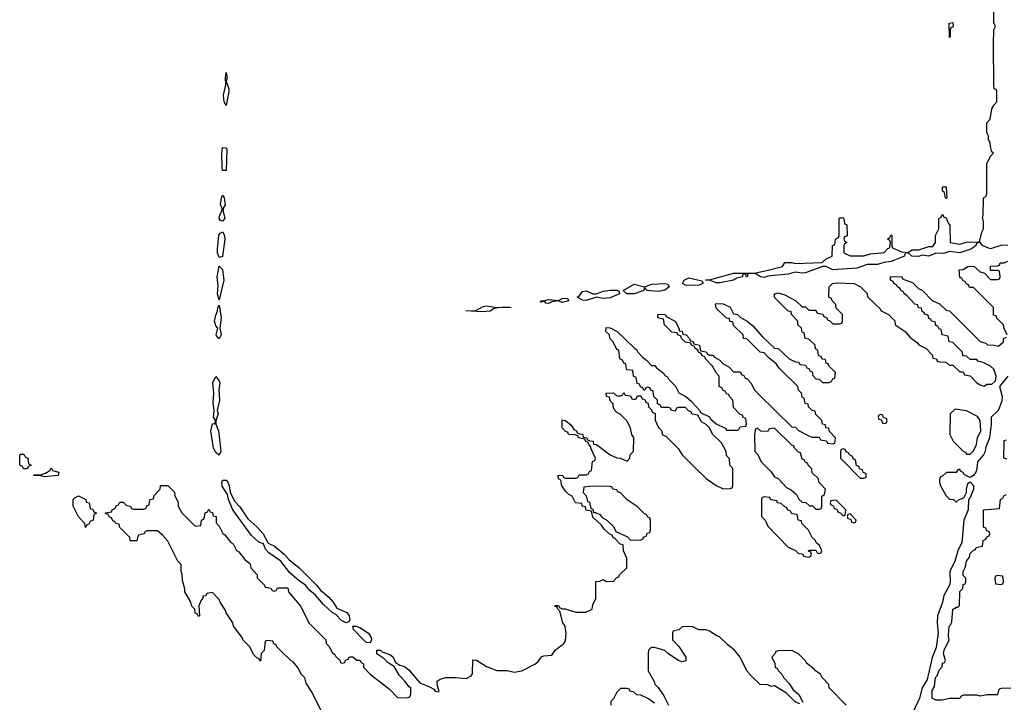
# Model space of a CAD drawing. Header units: inches. Extents: x 2777885 to 2884230, y 684484 to 829189.
# Tile 70 of 239: x 2840426 to 2846170, y 753066 to 757050. Entities that reach past the tile are written whole.
import ezdxf

# ---------------------------------------------------------------- set-up
doc = ezdxf.new("R2010")
doc.units = ezdxf.units.IN
doc.header["$MEASUREMENT"] = 0
doc.layers.add('C8745', color=7, linetype='Continuous')

msp = doc.modelspace()

# ---------------------------------------------------------------- linework, layer by layer
at = {"layer": 'C8745', "color": 6}
for points in [[(2846190, 755734), (2846150, 755731.5), (2846090, 755713.1), (2846044, 755730), (2846030, 755748.7), (2846012, 755748), (2846003.6, 755736.4), (2846004.7, 755730), (2845974, 755710), (2845910, 755689.6), (2845850, 755697), (2845815.3, 755684.7), (2845770, 755687.6), (2845730, 755669.7), (2845690, 755675.1), (2845670, 755667.8), (2845629.7, 755669.7), (2845610, 755688.7), (2845592, 755688), (2845586.8, 755670), (2845510, 755638), (2845466.6, 755633.4), (2845430, 755621.6), (2845370, 755621.6), (2845310, 755599.7), (2845170, 755589.7), (2845130, 755609.6), (2845110, 755609.6), (2845010, 755571.6), (2844990, 755569.7), (2844950, 755575.6), (2844910, 755564.7), (2844790, 755552.3), (2844770, 755545.6), (2844748, 755550), (2844725.2, 755565.2), (2844710, 755569.2), (2844674, 755566), (2844670, 755549.6), (2844666, 755550), (2844662, 755562), (2844650, 755566), (2844642, 755558), (2844642, 755550), (2844610, 755540.9), (2844590, 755529.7), (2844510, 755514.5), (2844490, 755515.1), (2844451.1, 755528.9), (2844426, 755530), (2844450, 755530.8), (2844590, 755571), (2844710, 755571), (2844791.9, 755588.1), (2844875.3, 755610), (2844890, 755632), (2844930, 755632), (2844950, 755627.3), (2845108, 755632), (2845130, 755654), (2845166, 755670), (2845168.4, 755731.6), (2845182, 755738), (2845186, 755770), (2845202, 755778), (2845206, 755790), (2845206, 755890), (2845210, 755894), (2845230, 755894), (2845234, 755890), (2845238, 755858), (2845250, 755854), (2845252, 755848), (2845252.7, 755792.7), (2845250, 755786), (2845238, 755782), (2845234, 755770), (2845238, 755758), (2845252, 755750), (2845238, 755742), (2845234, 755730), (2845234, 755690), (2845271.6, 755671.6), (2845350, 755671), (2845390, 755684), (2845470, 755692), (2845490, 755714), (2845502, 755718), (2845506, 755750), (2845502, 755762), (2845488, 755770), (2845502, 755778), (2845510, 755794), (2845514, 755790), (2845514, 755730), (2845518, 755718), (2845570, 755694.8), (2845610, 755691.3), (2845630, 755706.8), (2845672.3, 755707.7), (2845730, 755726.8), (2845753.2, 755726.8), (2845768.7, 755750), (2845769.1, 755790.9), (2845788, 755830), (2845788, 755890), (2845802, 755898), (2845810, 755914), (2845818, 755898), (2845830, 755894), (2845842, 755862), (2845851.3, 755850), (2845854, 755750), (2845910, 755740.7), (2845950, 755750.7), (2846026, 755754), (2846038, 755810), (2846048, 755830), (2846048, 755870), (2846042, 755898), (2846046, 755906), (2846048.7, 756010), (2846062, 756018), (2846067.3, 756032.7), (2846068.4, 756208.4), (2846090, 756254), (2846106, 756270), (2846098, 756278), (2846088.9, 756308.9), (2846088, 756330), (2846078, 756350), (2846078, 756370), (2846068.9, 756388.9), (2846068.4, 756448.4), (2846088, 756470), (2846098, 756530), (2846110, 756554), (2846126, 756570), (2846126, 756630), (2846122, 756642), (2846110, 756646), (2846108, 756670), (2846106, 756910), (2846108.7, 756990), (2846118, 757010), (2846108.4, 757031.6), (2846106, 757210)], [(2846186, 755210), (2846168.4, 755248.4), (2846166, 755270), (2846127.3, 755307.3), (2846122, 755322), (2846106, 755326), (2846106, 755370), (2845990, 755486), (2845967.3, 755487.3), (2845962, 755502), (2845950, 755506), (2845942, 755522), (2845930, 755526), (2845922, 755542), (2845910, 755546), (2845906, 755590), (2845930, 755591.3), (2845958, 755610), (2845992.4, 755612.4), (2846030, 755578), (2846054, 755570), (2846090, 755534), (2846130, 755534), (2846142, 755538), (2846146, 755550), (2846142, 755582), (2846130, 755586), (2846090, 755586), (2846090, 755612), (2846130, 755614), (2846142, 755618), (2846146, 755630), (2846169, 755631), (2846190, 755641)], [(2842188, 753010), (2842128, 753130), (2842098, 753178), (2842088.9, 753208.9), (2842070, 753228), (2842049, 753269), (2842022, 753302), (2842008, 753310), (2841958, 753358), (2841926, 753390), (2841922, 753402), (2841908, 753408), (2841902, 753422), (2841870, 753426), (2841858, 753422), (2841851.6, 753368.4), (2841834, 753350), (2841830, 753306), (2841822, 753322), (2841810, 753326), (2841790, 753346), (2841769, 753389), (2841729.4, 753429.4), (2841724, 753444), (2841674, 753510), (2841668.7, 753530), (2841630, 753588), (2841625.2, 753605.2), (2841595.3, 753650), (2841590, 753666), (2841550, 753706), (2841518, 753702), (2841511.6, 753688.4), (2841494, 753686), (2841494, 753674), (2841482, 753658), (2841471.3, 753630), (2841474, 753570), (2841470, 753566), (2841462, 753582), (2841450, 753586), (2841448.7, 753608.7), (2841430, 753628), (2841424, 753650), (2841389, 753710), (2841388.7, 753728.7), (2841376.4, 753776.4), (2841374.6, 753814.6), (2841368.7, 753830), (2841368, 753870), (2841349.1, 753889.1), (2841290, 754006), (2841260.4, 754040.4), (2841230, 754066), (2841170, 754066), (2841158, 754062), (2841151.6, 754048.4), (2841118, 754042), (2841110, 754008), (2841070, 754008.7), (2841068, 754028), (2841010, 754086), (2841006, 754106), (2840986, 754110), (2840982, 754122), (2840970, 754126), (2840962, 754142), (2840950, 754146), (2840942, 754162), (2840927.3, 754167.3), (2840927.3, 754172.7), (2840962, 754178), (2840966, 754190), (2840982, 754198), (2840990, 754214), (2841002, 754218), (2841010, 754234), (2841030, 754234), (2841050, 754214), (2841071.6, 754211.6), (2841078, 754198), (2841090, 754194), (2841150, 754194), (2841162, 754198), (2841167.3, 754212.7), (2841182, 754218), (2841186, 754250), (2841206, 754254), (2841210, 754274), (2841246, 754310), (2841248, 754330), (2841251.1, 754331.1), (2841290, 754331.3), (2841330, 754292), (2841331.3, 754271.3), (2841350, 754234), (2841351.3, 754210), (2841371.1, 754171.1), (2841450, 754094), (2841482, 754098), (2841486, 754130), (2841502, 754138), (2841508.4, 754171.6), (2841522, 754178), (2841530, 754194), (2841538, 754178), (2841550, 754174), (2841554, 754154), (2841571.3, 754150), (2841572.7, 754112.7), (2841590, 754094), (2841611.6, 754051.6), (2841623.6, 754043.6), (2841658, 753998), (2841671.3, 753990), (2841691.6, 753951.6), (2841703.6, 753943.6), (2841739.6, 753899.6), (2841770, 753874), (2841774, 753850), (2841810.9, 753810.9), (2841812, 753792), (2841854, 753750), (2841858, 753738), (2841891.6, 753731.6), (2841898, 753718), (2841910, 753714), (2841922, 753718), (2841930, 753734), (2841990, 753734), (2841994, 753710), (2842065.4, 753625.4), (2842112, 753530), (2842212, 753430), (2842214, 753410), (2842230, 753394), (2842250, 753354), (2842264.7, 753344.7), (2842270, 753334), (2842292.7, 753312.7), (2842298, 753298), (2842310, 753294), (2842322, 753298), (2842327.3, 753312.7), (2842342, 753318), (2842350, 753332), (2842370, 753332), (2842392, 753312), (2842410, 753311.3), (2842418, 753298), (2842431.3, 753290), (2842432, 753272), (2842470.9, 753230.9), (2842583.6, 753143.6), (2842630, 753094), (2842687.3, 753092.7), (2842702, 753098), (2842707.3, 753112.7), (2842708, 753150), (2842697.2, 753157.2), (2842673.2, 753190), (2842641.7, 753221.7), (2842610, 753275.3), (2842576.2, 753296.2), (2842550, 753321.2), (2842509.4, 753349.4), (2842509.4, 753370.6), (2842530, 753370.3), (2842539.8, 753359.8), (2842590, 753343.7), (2842604.9, 753330), (2842618, 753298), (2842643.4, 753283.4), (2842670, 753275), (2842695.7, 753255.7), (2842760.4, 753180.4), (2842816.9, 753156.9), (2842842.4, 753142.4), (2842850, 753131), (2842870, 753126.8), (2842874, 753130), (2842861.2, 753170), (2842862, 753190), (2842878, 753202), (2842911.1, 753211.1), (2842968.9, 753211.1), (2843030, 753204.7), (2843060.4, 753219.6), (2843068.4, 753231.6), (2843070, 753314), (2843090, 753311.3), (2843150, 753274.8), (2843210, 753251), (2843268.9, 753251.1), (2843310, 753242.8), (2843355.3, 753250), (2843431.4, 753288.6), (2843450, 753304), (2843469.5, 753330.5), (2843483.6, 753336.4), (2843530, 753342), (2843550, 753370.8), (2843601.2, 753410), (2843610, 753424.7), (2843614, 753470), (2843608, 753510), (2843595.3, 753530), (2843578, 753598), (2843566, 753610), (2843562, 753622), (2843550, 753626), (2843550, 753632), (2843570, 753632), (2843578, 753618), (2843592, 753612), (2843608, 753612), (2843670, 753591.3), (2843728.4, 753591.6), (2843766, 753610), (2843770, 753634), (2843787.3, 753672.7), (2843788, 753772), (2843810, 753774), (2843830, 753782), (2843850, 753772), (2843890, 753774), (2843910, 753794), (2843922, 753798), (2843926, 753810), (2843968, 753850), (2843967.3, 753907.3), (2843948, 753950), (2843946, 753986), (2843928.9, 753988.9), (2843900.4, 754020.4), (2843886, 754030), (2843882, 754042), (2843870, 754046), (2843836.4, 754076.4), (2843820.4, 754100.4), (2843770, 754146), (2843762, 754182), (2843730, 754188), (2843726, 754206), (2843708, 754210), (2843706, 754226), (2843668, 754230), (2843648.4, 754268.4), (2843630, 754278), (2843610, 754298), (2843589, 754330), (2843582, 754362), (2843568.7, 754370), (2843568, 754392), (2843594, 754390), (2843598, 754378), (2843610, 754374), (2843670, 754374), (2843682, 754378), (2843690, 754394), (2843730, 754394), (2843742, 754398), (2843750, 754414), (2843762, 754418), (2843768.4, 754471.6), (2843782, 754478), (2843786, 754490), (2843758, 754550), (2843758, 754558), (2843746, 754570), (2843742, 754582), (2843726, 754590), (2843722, 754602), (2843686, 754610), (2843682, 754622), (2843667.3, 754627.3), (2843628.7, 754628.7), (2843622, 754642), (2843610, 754646), (2843590, 754668), (2843590, 754714), (2843610, 754711.3), (2843643.6, 754683.6), (2843658, 754658), (2843674, 754650), (2843678, 754638), (2843692, 754632), (2843710, 754631.3), (2843714, 754614), (2843734, 754610), (2843738, 754598), (2843751.6, 754591.6), (2843770.6, 754590.6), (2843772.7, 754572.7), (2843790, 754571.3), (2843870, 754511.3), (2843910, 754492), (2843931.6, 754491.6), (2843970, 754474), (2843986, 754490), (2843988, 754510), (2844007.3, 754532.7), (2844008, 754610), (2843998, 754630), (2843990, 754666), (2843970, 754706), (2843928.4, 754748.4), (2843910, 754758), (2843894.6, 754774.6), (2843887.3, 754792.7), (2843887.3, 754807.3), (2843870, 754826), (2843866, 754846), (2843848.7, 754850), (2843848, 754870), (2843890, 754872), (2843910, 754854), (2843930, 754854), (2843942, 754858), (2843950, 754874), (2843958, 754858), (2843990, 754854), (2843998, 754838), (2844010, 754834), (2844022, 754838), (2844030, 754854), (2844050, 754854), (2844058, 754838), (2844072.7, 754832.7), (2844078, 754818), (2844092.7, 754812.7), (2844094, 754790), (2844112.7, 754772.7), (2844118, 754758), (2844132.7, 754752.7), (2844132.7, 754712.7), (2844152, 754670), (2844172, 754650), (2844174, 754630), (2844196.9, 754616.9), (2844266.8, 754546.8), (2844291.3, 754510), (2844359.9, 754439.9), (2844430, 754371.3), (2844490, 754331.3), (2844530, 754312), (2844570, 754314), (2844582, 754318), (2844586, 754330), (2844586, 754430), (2844568, 754450), (2844567.3, 754487.3), (2844550, 754506), (2844548, 754530), (2844520.4, 754580.4), (2844469, 754629), (2844448, 754670), (2844430, 754688), (2844403.1, 754703.1), (2844382, 754742), (2844348.4, 754748.4), (2844342, 754762), (2844327.3, 754767.3), (2844310, 754786), (2844270, 754786), (2844258, 754782), (2844250, 754766), (2844228.4, 754768.4), (2844222, 754782), (2844210, 754786), (2844167.3, 754787.3), (2844162, 754802), (2844147.3, 754807.3), (2844146, 754830), (2844126, 754850), (2844122, 754882), (2844107.3, 754887.3), (2844102, 754902), (2844090, 754906), (2844078, 754902), (2844072.7, 754887.3), (2844067.3, 754887.3), (2844062, 754902), (2844047.3, 754907.3), (2844042, 754922), (2844027.3, 754927.3), (2844022, 754962), (2844006, 754970), (2844002, 755002), (2843970, 755006), (2843966, 755010), (2843962, 755042), (2843950, 755046), (2843942, 755062), (2843928, 755070), (2843922, 755122), (2843910, 755126), (2843888, 755170), (2843868, 755190), (2843866, 755210), (2843846, 755230), (2843847.3, 755252.7), (2843870, 755252), (2843912, 755230), (2844014, 755130), (2844024.7, 755124.7), (2844032, 755110), (2844059.6, 755079.6), (2844083.6, 755063.6), (2844112, 755032), (2844131, 755031), (2844139.6, 755019.6), (2844184.7, 754984.7), (2844190, 754974), (2844204.7, 754964.7), (2844212, 754950), (2844251.1, 754911.1), (2844271.6, 754871.6), (2844312, 754850), (2844343.6, 754823.6), (2844394, 754770), (2844398, 754758), (2844450, 754731.3), (2844458, 754718), (2844490, 754692), (2844544.7, 754664.7), (2844550, 754654), (2844610, 754654), (2844622, 754658), (2844630, 754674), (2844662, 754678), (2844666, 754690), (2844662, 754722), (2844647.3, 754727.3), (2844642, 754742), (2844630, 754746), (2844590, 754786), (2844586, 754830), (2844566, 754850), (2844562, 754862), (2844550, 754866), (2844542, 754882), (2844530, 754886), (2844522, 754902), (2844506, 754910), (2844506, 754970), (2844488.4, 754988.4), (2844468.4, 755028.4), (2844426, 755070), (2844422, 755082), (2844406, 755090), (2844402, 755102), (2844386, 755110), (2844382, 755122), (2844366, 755130), (2844362, 755142), (2844346, 755150), (2844342, 755162), (2844310, 755168), (2844286, 755190), (2844282, 755202), (2844266, 755210), (2844262, 755222), (2844230, 755226), (2844188.4, 755268.4), (2844182, 755302), (2844148, 755310), (2844150, 755332), (2844194, 755330), (2844198, 755318), (2844250.7, 755290.7), (2844274, 755246), (2844274, 755234), (2844290, 755232), (2844294, 755214), (2844314, 755210), (2844334, 755190), (2844338, 755178), (2844354, 755170), (2844358, 755158), (2844392, 755150), (2844398, 755118), (2844430, 755112), (2844438, 755098), (2844452.7, 755092.7), (2844470, 755092), (2844479.6, 755079.6), (2844510, 755062), (2844530, 755042), (2844563.6, 755023.6), (2844590, 754994), (2844630, 754994), (2844638, 754978), (2844650, 754974), (2844658, 754958), (2844670, 754954), (2844692, 754930), (2844712, 754890), (2844739.6, 754859.6), (2844930, 754674), (2844951.3, 754671.3), (2844970, 754652), (2845030, 754622), (2845050, 754614), (2845090, 754614), (2845098, 754598), (2845132.7, 754592.7), (2845138, 754578), (2845170, 754574), (2845182, 754578), (2845186, 754610), (2845150, 754646), (2845146, 754666), (2845128.7, 754668.7), (2845126, 754686), (2845108.9, 754688.9), (2845106, 754710), (2845070, 754746), (2845066, 754766), (2845048.9, 754768.9), (2845028, 754790), (2845026, 754806), (2845008, 754810), (2845002, 754842), (2844990, 754846), (2844986, 754870), (2844968.4, 754888.4), (2844966, 754910), (2844856.4, 755016.4), (2844840.4, 755040.4), (2844796.4, 755076.4), (2844770, 755106), (2844746, 755110), (2844670, 755186), (2844648, 755190), (2844646, 755210), (2844590, 755266), (2844586, 755286), (2844568.9, 755288.9), (2844566, 755306), (2844548.9, 755308.9), (2844490, 755366), (2844486, 755390), (2844490, 755394), (2844530, 755391.3), (2844570, 755371.3), (2844590, 755334), (2844614, 755330), (2844631.3, 755311.3), (2844670, 755291.3), (2844703.6, 755263.6), (2844759.6, 755199.6), (2844830, 755132), (2844850.9, 755130.9), (2844914, 755070), (2844952.7, 755052.7), (2844971.6, 755051.6), (2844978, 755038), (2845010, 755034), (2845018, 755018), (2845030, 755014), (2845038, 754998), (2845050, 754994), (2845052.7, 754972.7), (2845070, 754954), (2845090, 754952), (2845110, 754932), (2845147.3, 754932.7), (2845162, 754938), (2845170, 754954), (2845182, 754958), (2845186, 754990), (2845146, 755030), (2845142, 755042), (2845130, 755046), (2845126, 755066), (2845108.4, 755068.4), (2845102, 755082), (2845086, 755090), (2845082, 755122), (2845068.4, 755128.4), (2845066, 755150), (2845030, 755186), (2845008.9, 755188.9), (2845002, 755222), (2844990, 755226), (2844986, 755250), (2844966, 755270), (2844966, 755290), (2844928, 755330), (2844926, 755346), (2844908.9, 755348.9), (2844830, 755428), (2844828.7, 755450), (2844850, 755456), (2844890, 755444.7), (2844954, 755410), (2844990, 755374), (2845010, 755374), (2845030, 755354), (2845070, 755354), (2845078, 755338), (2845111.6, 755331.6), (2845118, 755318), (2845134, 755310), (2845138, 755298), (2845152.7, 755292.7), (2845170, 755274), (2845210, 755274), (2845222, 755278), (2845226, 755290), (2845226, 755330), (2845190, 755366), (2845187.3, 755387.3), (2845166, 755410), (2845162, 755422), (2845146, 755430), (2845148, 755490), (2845168, 755510), (2845190, 755514.8), (2845294, 755510), (2845330.9, 755490.9), (2845370, 755452), (2845372, 755432), (2845443.6, 755363.6), (2845451.3, 755351.3), (2845494, 755330), (2845522, 755302), (2845531.6, 755291.6), (2845534, 755270), (2845592, 755230), (2845618, 755198), (2845663.6, 755163.6), (2845671.6, 755151.6), (2845714, 755130), (2845750, 755094), (2845754, 755074), (2845774, 755070), (2845778, 755058), (2845792.7, 755052.7), (2845830, 755052), (2845850, 755034), (2845870, 755034), (2845910, 754994), (2845930, 754994), (2845938, 754978), (2845970, 754972), (2846010, 754931.3), (2846030, 754918), (2846050, 754912), (2846070, 754922), (2846096.4, 754923.6), (2846118, 754942), (2846122, 754970), (2846108, 755010), (2846090, 755028), (2846046, 755050), (2846016.4, 755056.4), (2846010, 755066), (2845970, 755066), (2845950, 755086), (2845928.9, 755088.9), (2845926, 755110), (2845886, 755150), (2845870, 755166), (2845848.9, 755168.9), (2845842, 755202), (2845808, 755210), (2845802, 755242), (2845790, 755246), (2845782, 755262), (2845770, 755266), (2845766, 755286), (2845746, 755290), (2845742, 755302), (2845730, 755306), (2845726, 755326), (2845706, 755330), (2845702, 755342), (2845690, 755346), (2845686, 755366), (2845668.9, 755368.9), (2845666, 755386), (2845648.9, 755388.9), (2845600.4, 755440.4), (2845586, 755450), (2845582, 755462), (2845566, 755470), (2845562, 755482), (2845546, 755490), (2845542, 755502), (2845526, 755510), (2845522, 755522), (2845506, 755530), (2845506, 755550), (2845570, 755550.7), (2845578, 755538), (2845590, 755531.3), (2845635.3, 755515.3), (2845670, 755482), (2845692, 755470), (2845750, 755412), (2845791, 755391), (2845830, 755354), (2845851.1, 755351.1), (2846030, 755172), (2846062, 755162), (2846072.7, 755152.7), (2846111.3, 755151.3), (2846135.3, 755144.7), (2846166, 755170), (2846166, 755190), (2846182, 755198)], [(2846190.9, 754969.1), (2846141, 754910), (2846156.9, 754850), (2846156.3, 754823.7), (2846134.9, 754770), (2846093.4, 754730), (2846093.2, 754686.8), (2846084.2, 754610), (2846061.1, 754550), (2846058, 754530), (2846048.2, 754510), (2846013, 754470), (2846010, 754428.7), (2846004.4, 754410), (2845990, 754389.2), (2845970, 754379), (2845962, 754382), (2845936.5, 754396.5), (2845930, 754408), (2845915.3, 754415.3), (2845910, 754426), (2845898, 754422), (2845890, 754408), (2845832.7, 754407.3), (2845810, 754386), (2845798, 754382), (2845792.7, 754367.3), (2845792, 754350), (2845798, 754330), (2845830, 754272), (2845850, 754252), (2845874, 754250), (2845890, 754234), (2845906, 754250), (2845924.7, 754255.3), (2845936, 754264), (2845949.2, 754290), (2845949.2, 754310.8), (2845957.2, 754342.8), (2845970, 754352), (2845990, 754331.3), (2845990.2, 754310), (2845970, 754261.2), (2845960.7, 754250), (2845959.6, 754190), (2845934, 754130), (2845921.6, 753998.4), (2845898, 753950), (2845882, 753890), (2845852.4, 753830), (2845854.3, 753770), (2845850.3, 753750), (2845816.9, 753690), (2845810.3, 753649.7), (2845779.5, 753570), (2845777.6, 753530), (2845784.9, 753470), (2845773.3, 753386.7), (2845750, 753328), (2845720.4, 753199.6), (2845690.4, 753150), (2845676, 753090), (2845637.7, 753010)], [(2846186, 754486), (2846168, 754490), (2846168.4, 754588.4), (2846170, 754594), (2846182, 754598)], [(2846208, 753148), (2846152.7, 753147.3), (2846138, 753142), (2846130, 753109), (2846070, 753109), (2846030, 753102), (2846010, 753108), (2845932.7, 753107.3), (2845918, 753102), (2845910, 753088.7), (2845850, 753088.7), (2845810, 753078), (2845770, 753078), (2845749.5, 753090), (2845750, 753134), (2845762, 753158), (2845769.3, 753210.7), (2845779, 753221), (2845790, 753254), (2845807.3, 753272.7), (2845810, 753294), (2845822, 753298), (2845826, 753310), (2845815.3, 753350), (2845819, 753370), (2845848.7, 753430), (2845844, 753450), (2845846, 753490), (2845850, 753512), (2845859, 753521), (2845864, 753536), (2845869.6, 753610), (2845884.7, 753615.3), (2845890, 753622), (2845898, 753622), (2845908.4, 753631.6), (2845910, 753712), (2845928.9, 753731.1), (2845930, 753754), (2845942, 753758), (2845946, 753770), (2845946, 753790), (2845930, 753806), (2845929.6, 753830), (2845942.7, 753857.3), (2845949.5, 753890), (2845966, 753914), (2845970, 753934), (2845990, 753954), (2846002, 753958), (2846006, 753970), (2846042, 753978), (2846046, 754010), (2846062, 754018), (2846067.3, 754032.7), (2846082, 754038), (2846086, 754050), (2846082, 754062), (2846067.3, 754067.3), (2846062, 754082), (2846048.4, 754088.4), (2846048.7, 754190), (2846142, 754198), (2846148, 754250), (2846162, 754258), (2846170, 754274), (2846182, 754278)], [(2844978, 753058), (2844950, 753069.2), (2844899.3, 753119.3), (2844830, 753162), (2844810, 753158), (2844790, 753168), (2844746, 753170), (2844696.4, 753216.4), (2844668, 753250), (2844628.9, 753328.9), (2844595.3, 753370), (2844558.6, 753398.6), (2844508.9, 753448.9), (2844493.6, 753453.6), (2844450, 753482), (2844430, 753488.7), (2844388.9, 753488.9), (2844350, 753508), (2844290, 753506), (2844271.6, 753488.4), (2844238, 753482), (2844234, 753470), (2844234, 753430), (2844270.9, 753390.9), (2844312, 753330), (2844312.7, 753307.3), (2844290, 753302), (2844269.4, 753309.4), (2844208, 753350), (2844190, 753368), (2844130, 753386), (2844110, 753386), (2844094, 753370), (2844092, 753350), (2844092, 753250), (2844126.8, 753186.8), (2844131.1, 753171.1), (2844150, 753152), (2844183.5, 753103.5), (2844211, 753050)], [(2845248, 753050), (2845148, 753150), (2845146, 753170), (2845108, 753210), (2845098, 753230), (2845068.9, 753248.9), (2845060.4, 753260.4), (2845015.3, 753295.3), (2845008, 753310), (2844970, 753348), (2844930, 753368), (2844850, 753366), (2844838, 753362), (2844834, 753350), (2844814, 753330), (2844831.6, 753291.6), (2844834, 753270), (2844844.7, 753264.7), (2844852, 753250), (2844872, 753230), (2844882, 753210), (2844915.3, 753175.3), (2844938, 753138), (2844970.7, 753110.7), (2844994, 753066)], [(2844130, 753062), (2844090, 753088), (2844050, 753108), (2844026, 753110), (2844007.3, 753127.3), (2843988.7, 753128.7), (2843982, 753142), (2843970, 753146), (2843930, 753146), (2843910, 753126), (2843890, 753086), (2843874, 753070), (2843874, 753050)]]:
    msp.add_lwpolyline(points, dxfattribs=at)
for points in [[(2845850, 756946), (2845848, 757030), (2845870, 757034), (2845871.1, 757008.9), (2845858, 757002), (2845854, 756990), (2845854, 756950)], [(2841630, 756549.4), (2841619.3, 756570), (2841614, 756610), (2841627.8, 756670), (2841626, 756710), (2841630, 756742), (2841636.3, 756710), (2841630.8, 756690), (2841645.5, 756645.5), (2841646.4, 756630)], [(2841610, 756169), (2841606.3, 756190), (2841604.9, 756264.9), (2841610, 756304.7), (2841630, 756302.8), (2841634.3, 756290), (2841630, 756169.4)], [(2841610, 755873.6), (2841598.4, 755878.4), (2841589.7, 755890), (2841592.7, 755910), (2841606, 755934), (2841606.6, 755950), (2841597.6, 755970), (2841602.9, 756010), (2841610, 756026), (2841618, 756010), (2841623.8, 755970), (2841612.2, 755950), (2841612.4, 755930), (2841622.6, 755890)], [(2845830, 756006), (2845826, 756010), (2845822, 756042), (2845808.9, 756048.9), (2845810, 756074), (2845830, 756074), (2845831.1, 756071.1), (2845834, 756010)], [(2841590, 755662), (2841580.5, 755690), (2841579.7, 755710), (2841587.4, 755792.6), (2841595.3, 755804.7), (2841610, 755812.2), (2841621.5, 755790), (2841622.7, 755770), (2841610, 755668)], [(2841590, 755415.3), (2841579.6, 755450), (2841583, 755497), (2841578.5, 755550), (2841590, 755611.3), (2841610, 755591.3), (2841616.2, 755530)], [(2844210, 755494), (2844214, 755494), (2844214, 755490), (2844190, 755472.3), (2844150, 755463.6), (2844086, 755470), (2844070, 755486), (2844066.8, 755470), (2844010, 755449.7), (2843968, 755450), (2843946, 755470), (2844010, 755506), (2844070, 755491), (2844114.5, 755505.5), (2844190, 755510.7), (2844206.4, 755506.4)], [(2844330, 755498), (2844310, 755500.5), (2844292.7, 755510), (2844302, 755530), (2844330, 755542.8), (2844405.4, 755525.4), (2844412.7, 755512.7), (2844410, 755509.5), (2844390, 755500.7)], [(2843830, 755423.6), (2843790, 755429.6), (2843730, 755411.5), (2843710, 755414), (2843678, 755430), (2843690, 755436), (2843710, 755462.8), (2843730, 755467.7), (2843770, 755450.5), (2843790, 755450.6), (2843830, 755466), (2843870, 755470.6), (2843910.7, 755470.7), (2843923.6, 755463.6), (2843926, 755450), (2843870, 755426)], [(2843590, 755399.5), (2843569.3, 755409.3), (2843530, 755402.7), (2843510, 755393.2), (2843495.3, 755395.3), (2843490, 755406), (2843462, 755402), (2843466, 755410), (2843490, 755410.4), (2843510, 755417.6), (2843570, 755410.7), (2843590, 755422), (2843604.7, 755424.7), (2843622, 755422), (2843630, 755409.5)], [(2841590, 755188), (2841578, 755198), (2841572.3, 755210), (2841581.2, 755250), (2841570, 755264), (2841563, 755290), (2841570, 755324.7), (2841580.9, 755350), (2841582.7, 755370), (2841590, 755384.7), (2841602, 755310), (2841594.4, 755250), (2841601.3, 755210)], [(2843209.5, 755370.5), (2843274.8, 755374.8), (2843294, 755370), (2843210.8, 755369.2), (2843190, 755362), (2843170, 755348), (2843124.2, 755344.2), (2843028.7, 755350), (2843087, 755353), (2843130, 755376.3), (2843150, 755379.3)], [(2841590, 754507.8), (2841570, 754523.7), (2841556.2, 754550), (2841540.5, 754650), (2841550, 754691.3), (2841567.3, 754692.7), (2841568.7, 754710), (2841556, 754730), (2841560.7, 754770), (2841554.7, 754814.7), (2841558.9, 754870), (2841553, 754930), (2841570, 754966.8), (2841590, 754942.8), (2841593.2, 754930), (2841588, 754890), (2841592.3, 754830), (2841578.4, 754770), (2841583.8, 754750), (2841570.3, 754709.7), (2841570.3, 754690), (2841585.3, 754650), (2841597.7, 754550), (2841599.5, 754530)], [(2845883.6, 754776.4), (2845854, 754750), (2845851.3, 754630), (2845872, 754590), (2845930, 754532), (2845944.7, 754524.7), (2845950, 754514), (2845970, 754514), (2845990, 754534), (2846008.7, 754571.3), (2846013.2, 754610), (2846033.2, 754650), (2846028.7, 754710), (2846013.6, 754733.6), (2845950, 754768)], [(2845450, 754746), (2845438, 754742), (2845434, 754730), (2845438, 754718), (2845454, 754714), (2845458, 754698), (2845470, 754694), (2845482, 754698), (2845486, 754710), (2845482, 754722), (2845466, 754726), (2845462, 754742)], [(2844830, 754666), (2844798, 754662), (2844790, 754646), (2844750, 754648), (2844730, 754666), (2844718, 754662), (2844712, 754630), (2844714, 754530), (2844731.6, 754511.6), (2844752, 754470), (2844810, 754412), (2844830, 754382), (2844850, 754372), (2844899.6, 754319.6), (2844926, 754306), (2844958, 754278), (2844971.6, 754251.6), (2844990, 754234), (2845011.3, 754231.3), (2845032.7, 754212.7), (2845052, 754212), (2845070, 754194), (2845090, 754194), (2845102, 754198), (2845106, 754210), (2845106, 754270), (2845122, 754278), (2845126, 754310), (2845088, 754350), (2845086, 754370), (2845050, 754406), (2845048, 754428), (2845026, 754450), (2845022, 754462), (2845010, 754466), (2845002, 754482), (2844990, 754486), (2844982, 754522), (2844970, 754526), (2844946, 754550), (2844942, 754562), (2844930, 754566)], [(2845230, 754546), (2845218, 754542), (2845214, 754530), (2845214, 754490), (2845330, 754374), (2845350, 754374), (2845362, 754378), (2845366, 754390), (2845362, 754402), (2845347.3, 754407.3), (2845342, 754422), (2845327.3, 754427.3), (2845322, 754442), (2845307.3, 754447.3), (2845302, 754482), (2845290, 754486), (2845282, 754502), (2845266, 754510), (2845262, 754522), (2845247.3, 754527.3), (2845242, 754542)], [(2840470, 754428), (2840448.4, 754428.4), (2840442, 754442), (2840426, 754450), (2840426, 754510), (2840430, 754514), (2840450, 754514), (2840458, 754498), (2840474, 754490), (2840478, 754458), (2840492, 754450), (2840478, 754442)], [(2840570, 754382), (2840548.4, 754388.4), (2840506, 754390), (2840510, 754394), (2840547.3, 754392.7), (2840576.4, 754403.6), (2840602, 754418), (2840610, 754434), (2840618, 754418), (2840654, 754410), (2840650, 754389.4)], [(2842330, 753529.3), (2842303, 753543), (2842270, 753579), (2842249.5, 753589.5), (2842197.5, 753637.5), (2842151.7, 753691.7), (2842119.1, 753719.1), (2842093.2, 753750), (2842055.6, 753775.6), (2842002, 753822), (2841949, 753890), (2841878.9, 753938.9), (2841860.7, 753960.7), (2841848.7, 753990), (2841821.1, 754001.1), (2841778.9, 754038.9), (2841669.7, 754189.7), (2841644.5, 754250), (2841638.4, 754278.4), (2841606.7, 754326.7), (2841604.7, 754350), (2841610, 754362.8), (2841630, 754363), (2841640.4, 754350), (2841648.2, 754330), (2841653.1, 754293.1), (2841679, 754239), (2841710, 754206.7), (2841757.3, 754137.3), (2841810.1, 754090.1), (2841846.3, 754050), (2841875.8, 753995.8), (2841910, 753978.3), (2841968.2, 753930), (2841997.6, 753897.6), (2842053.6, 753853.6), (2842157, 753750), (2842180.7, 753720.7), (2842230, 753679.5), (2842254.6, 753650), (2842275.3, 753615.3), (2842334.9, 753590), (2842348.8, 753570), (2842352.1, 753547.9), (2842345.2, 753534.8)], [(2843770, 754328), (2843718, 754322), (2843714, 754290), (2843731.6, 754271.6), (2843738, 754238), (2843750, 754234), (2843758, 754198), (2843770, 754194), (2843774, 754174), (2843786, 754174), (2843810, 754162), (2843824.7, 754144.7), (2843851.3, 754130), (2843890, 754092), (2843903.6, 754063.6), (2843970.9, 754030.9), (2843990, 754012), (2844050, 754014), (2844062, 754018), (2844066, 754030), (2844082, 754038), (2844087.3, 754052.7), (2844102, 754058), (2844106, 754070), (2844106, 754130), (2844102, 754142), (2844090, 754146), (2844082, 754162), (2844070, 754166), (2844028.4, 754208.4), (2843970, 754248.7), (2843930, 754288), (2843915.3, 754295.3), (2843910, 754306), (2843886, 754310), (2843882, 754322), (2843870, 754326)], [(2840810, 754086), (2840806, 754110), (2840770, 754148), (2840738, 754210), (2840738, 754250), (2840750, 754262), (2840770, 754271.3), (2840812, 754250), (2840814, 754234), (2840832, 754230), (2840838, 754198), (2840852.7, 754192.7), (2840858, 754178), (2840874, 754170), (2840858, 754162), (2840854, 754130), (2840838, 754122), (2840830, 754106), (2840818, 754102)], [(2844770, 754266), (2844758, 754262), (2844754, 754250), (2844754, 754150), (2844774, 754130), (2844790, 754094), (2844910, 753972), (2844952.7, 753952.7), (2844970, 753934), (2844992.7, 753932.7), (2844998, 753918), (2845030, 753914), (2845042, 753918), (2845046, 753930), (2845042, 753942), (2845027.3, 753947.3), (2845030, 753954), (2845070, 753954), (2845078, 753938), (2845090, 753934), (2845102, 753938), (2845106, 753950), (2845090, 753986), (2845075.3, 753995.3), (2845068, 754010), (2845048.7, 754028.7), (2845028, 754070), (2844988, 754110), (2844986, 754126), (2844968, 754130), (2844962, 754162), (2844930, 754166), (2844922, 754182), (2844906, 754190), (2844902, 754202), (2844890, 754206), (2844867.3, 754227.3), (2844846, 754230), (2844842, 754242), (2844808, 754248), (2844802, 754262)], [(2845190, 754246), (2845158, 754242), (2845154, 754230), (2845158, 754218), (2845172.7, 754212.7), (2845178, 754198), (2845192.7, 754192.7), (2845198, 754178), (2845212.7, 754172.7), (2845230, 754154), (2845242, 754158), (2845246, 754190)], [(2845270, 754166), (2845258, 754162), (2845254, 754150), (2845258, 754138), (2845274, 754134), (2845278, 754118), (2845290, 754114), (2845302, 754118), (2845306, 754130)], [(2846130, 753806), (2846118, 753802), (2846114, 753790), (2846118, 753758), (2846150, 753754), (2846162, 753758), (2846166, 753770), (2846162, 753802)], [(2842470, 753412.7), (2842450, 753415.6), (2842432, 753430), (2842372.7, 753490), (2842369.3, 753510.7), (2842389.6, 753510.4), (2842410, 753502), (2842460.3, 753470), (2842475.8, 753444.2), (2842478, 753430)]]:
    msp.add_lwpolyline(points, close=True, dxfattribs=at)

doc.saveas('drawing.dxf')
